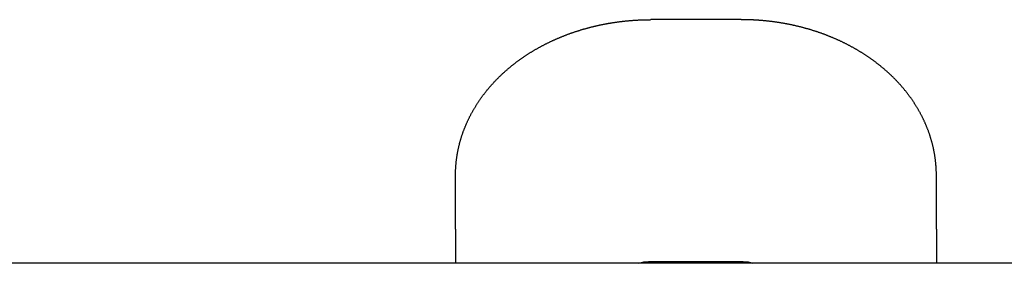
# Model space of a CAD drawing. Extents: x -5181 to 31991, y -2365 to 22251.
# Tile 31 of 39: x -1086 to -431, y 18777 to 18939. Entities that reach past the tile are written whole.
import ezdxf

# ---------------------------------------------------------------- set-up
doc = ezdxf.new("R2010")
doc.units = 0
doc.layers.get('0').update_dxf_attribs({"linetype": 'CONTINUOUS'})

msp = doc.modelspace()

# ---------------------------------------------------------------- linework, layer by layer
at = {"color": 104, "linetype": 'Continuous'}
for p, q in [((-606.19, 18939.23), (-666.19, 18939.23)), ((-796.19, 18799.66), (-796.19, 18835.52)), ((-476.19, 18799.66), (-476.19, 18835.52)), ((-796.19, 18799.66), (-796.19, 18776.9)), ((-476.19, 18799.66), (-476.19, 18776.9)), ((16.45, 18776.9), (-1690.93, 18776.9)), ((-1065.89, 18776.9), (-1065.9, 18776.9)), ((-604.69, 18777.8), (-667.69, 18777.8))]:
    msp.add_line(p, q, dxfattribs=at)
for centre, major_axis, start_param, end_param in [((-667.61, 18763.42), (19.12, -0.13), 1.579953, 1.936085), ((-604.77, 18763.42), (19.12, 0.13), 1.205508, 1.56164)]:
    msp.add_ellipse(centre, major_axis=major_axis, ratio=0.75201, start_param=start_param, end_param=end_param, dxfattribs=at)
for points in [[(-796.19, 18835.52), (-796.19, 18835.78), (-796.19, 18836.3), (-796.18, 18837.09), (-796.16, 18837.87), (-796.13, 18838.65), (-796.1, 18839.44), (-796.06, 18840.22), (-796.01, 18841), (-795.96, 18841.79), (-795.89, 18842.57), (-795.82, 18843.35), (-795.75, 18844.13), (-795.66, 18844.91), (-795.57, 18845.69), (-795.47, 18846.47), (-795.37, 18847.24), (-795.25, 18848.02), (-795.13, 18848.79), (-795.01, 18849.57), (-794.87, 18850.34), (-794.73, 18851.11), (-794.58, 18851.88), (-794.43, 18852.65), (-794.26, 18853.42), (-794.09, 18854.18), (-793.92, 18854.94), (-793.73, 18855.71), (-793.54, 18856.47), (-793.34, 18857.23), (-793.14, 18857.98), (-792.93, 18858.74), (-792.71, 18859.49), (-792.48, 18860.24), (-792.25, 18860.99), (-792.01, 18861.74), (-791.77, 18862.48), (-791.52, 18863.23), (-791.26, 18863.97), (-790.99, 18864.7), (-790.72, 18865.44), (-790.44, 18866.17), (-790.16, 18866.9), (-789.87, 18867.63), (-789.57, 18868.36), (-789.27, 18869.08), (-788.96, 18869.8), (-788.64, 18870.52), (-788.32, 18871.23), (-787.99, 18871.95), (-787.66, 18872.65), (-787.32, 18873.36), (-786.97, 18874.06), (-786.62, 18874.77), (-786.26, 18875.46), (-785.9, 18876.16), (-785.53, 18876.85), (-785.15, 18877.54), (-784.77, 18878.22), (-784.38, 18878.9), (-783.99, 18879.58), (-783.59, 18880.26), (-783.19, 18880.93), (-782.78, 18881.6), (-782.37, 18882.27), (-781.95, 18882.93), (-781.52, 18883.59), (-781.09, 18884.24), (-780.66, 18884.89), (-780.21, 18885.54), (-779.77, 18886.19), (-779.32, 18886.83), (-778.86, 18887.47), (-778.4, 18888.1), (-777.94, 18888.73), (-777.46, 18889.36), (-776.99, 18889.98), (-776.51, 18890.6), (-776.02, 18891.22), (-775.53, 18891.83), (-775.04, 18892.44), (-774.54, 18893.04), (-774.04, 18893.64), (-773.53, 18894.24), (-773.02, 18894.84), (-772.5, 18895.43), (-771.98, 18896.01), (-771.45, 18896.59), (-770.92, 18897.17), (-770.39, 18897.75), (-769.85, 18898.32), (-769.31, 18898.88), (-768.77, 18899.45), (-768.22, 18900), (-767.66, 18900.56), (-767.1, 18901.11), (-766.54, 18901.66), (-765.98, 18902.2), (-765.41, 18902.74), (-764.83, 18903.28), (-764.26, 18903.81), (-763.68, 18904.33), (-763.09, 18904.86), (-762.51, 18905.38), (-761.91, 18905.89), (-761.32, 18906.4), (-760.72, 18906.91), (-760.12, 18907.41), (-759.52, 18907.91), (-758.91, 18908.41), (-758.3, 18908.9), (-757.68, 18909.39), (-757.07, 18909.87), (-756.45, 18910.35), (-755.82, 18910.82), (-755.19, 18911.29), (-754.57, 18911.76), (-753.93, 18912.22), (-753.3, 18912.68), (-752.66, 18913.14), (-752.02, 18913.59), (-751.37, 18914.04), (-750.73, 18914.48), (-750.08, 18914.92), (-749.42, 18915.35), (-748.77, 18915.78), (-748.11, 18916.21), (-747.45, 18916.63), (-746.79, 18917.05), (-746.12, 18917.47), (-745.45, 18917.88), (-744.78, 18918.28), (-744.11, 18918.69), (-743.44, 18919.08), (-742.76, 18919.48), (-742.08, 18919.87), (-741.4, 18920.26), (-740.71, 18920.64), (-740.02, 18921.02), (-739.34, 18921.39), (-738.64, 18921.76), (-737.95, 18922.13), (-737.26, 18922.49), (-736.56, 18922.85), (-735.86, 18923.2), (-735.16, 18923.55), (-734.45, 18923.9), (-733.75, 18924.24), (-733.04, 18924.58), (-732.33, 18924.92), (-731.62, 18925.25), (-730.91, 18925.57), (-730.19, 18925.9), (-729.48, 18926.22), (-728.76, 18926.53), (-728.04, 18926.84), (-727.32, 18927.15), (-726.6, 18927.45), (-725.87, 18927.75), (-725.14, 18928.04), (-724.42, 18928.34), (-723.69, 18928.62), (-722.96, 18928.91), (-722.22, 18929.19), (-721.49, 18929.46), (-720.75, 18929.73), (-720.02, 18930), (-719.28, 18930.26), (-718.54, 18930.52), (-717.8, 18930.78), (-717.06, 18931.03), (-716.31, 18931.28), (-715.57, 18931.52), (-714.82, 18931.76), (-714.07, 18932), (-713.32, 18932.23), (-712.57, 18932.46), (-711.82, 18932.69), (-711.07, 18932.91), (-710.32, 18933.12), (-709.56, 18933.34), (-708.81, 18933.55), (-708.05, 18933.75), (-707.29, 18933.95), (-706.53, 18934.15), (-705.77, 18934.35), (-705.01, 18934.54), (-704.25, 18934.72), (-703.49, 18934.91), (-702.73, 18935.08), (-701.96, 18935.26), (-701.2, 18935.43), (-700.43, 18935.6), (-699.66, 18935.76), (-698.9, 18935.92), (-698.13, 18936.08), (-697.36, 18936.23), (-696.59, 18936.38), (-695.82, 18936.52), (-695.05, 18936.66), (-694.28, 18936.8), (-693.5, 18936.93), (-692.73, 18937.06), (-691.96, 18937.19), (-691.18, 18937.31), (-690.41, 18937.43), (-689.63, 18937.54), (-688.85, 18937.65), (-688.08, 18937.76), (-687.3, 18937.86), (-686.52, 18937.96), (-685.74, 18938.06), (-684.97, 18938.15), (-684.19, 18938.24), (-683.41, 18938.32), (-682.63, 18938.4), (-681.85, 18938.48), (-681.07, 18938.55), (-680.28, 18938.62), (-679.5, 18938.69), (-678.72, 18938.75), (-677.94, 18938.81), (-677.16, 18938.86), (-676.38, 18938.91), (-675.59, 18938.96), (-674.81, 18939), (-674.03, 18939.04), (-673.24, 18939.08), (-672.46, 18939.11), (-671.68, 18939.14), (-670.89, 18939.16), (-670.11, 18939.18), (-669.33, 18939.2), (-668.54, 18939.21), (-667.76, 18939.22), (-666.97, 18939.22), (-666.45, 18939.23), (-666.19, 18939.23)], [(-476.19, 18835.52), (-476.19, 18835.78), (-476.19, 18836.3), (-476.2, 18837.09), (-476.22, 18837.87), (-476.25, 18838.65), (-476.28, 18839.44), (-476.32, 18840.22), (-476.37, 18841), (-476.42, 18841.79), (-476.49, 18842.57), (-476.55, 18843.35), (-476.63, 18844.13), (-476.72, 18844.91), (-476.81, 18845.69), (-476.91, 18846.47), (-477.01, 18847.24), (-477.12, 18848.02), (-477.25, 18848.79), (-477.37, 18849.57), (-477.51, 18850.34), (-477.65, 18851.11), (-477.8, 18851.88), (-477.95, 18852.65), (-478.12, 18853.42), (-478.29, 18854.18), (-478.46, 18854.94), (-478.65, 18855.71), (-478.84, 18856.47), (-479.04, 18857.23), (-479.24, 18857.98), (-479.45, 18858.74), (-479.67, 18859.49), (-479.9, 18860.24), (-480.13, 18860.99), (-480.37, 18861.74), (-480.61, 18862.48), (-480.86, 18863.23), (-481.12, 18863.97), (-481.39, 18864.7), (-481.66, 18865.44), (-481.94, 18866.17), (-482.22, 18866.9), (-482.51, 18867.63), (-482.81, 18868.36), (-483.11, 18869.08), (-483.42, 18869.8), (-483.74, 18870.52), (-484.06, 18871.23), (-484.39, 18871.95), (-484.72, 18872.65), (-485.06, 18873.36), (-485.41, 18874.06), (-485.76, 18874.77), (-486.12, 18875.46), (-486.48, 18876.16), (-486.85, 18876.85), (-487.23, 18877.54), (-487.61, 18878.22), (-487.99, 18878.9), (-488.39, 18879.58), (-488.79, 18880.26), (-489.19, 18880.93), (-489.6, 18881.6), (-490.01, 18882.27), (-490.43, 18882.93), (-490.86, 18883.59), (-491.29, 18884.24), (-491.72, 18884.89), (-492.16, 18885.54), (-492.61, 18886.19), (-493.06, 18886.83), (-493.52, 18887.47), (-493.98, 18888.1), (-494.44, 18888.73), (-494.91, 18889.36), (-495.39, 18889.98), (-495.87, 18890.6), (-496.36, 18891.22), (-496.84, 18891.83), (-497.34, 18892.44), (-497.84, 18893.04), (-498.34, 18893.64), (-498.85, 18894.24), (-499.36, 18894.84), (-499.88, 18895.43), (-500.4, 18896.01), (-500.92, 18896.59), (-501.45, 18897.17), (-501.99, 18897.75), (-502.53, 18898.32), (-503.07, 18898.88), (-503.61, 18899.45), (-504.16, 18900), (-504.72, 18900.56), (-505.28, 18901.11), (-505.84, 18901.66), (-506.4, 18902.2), (-506.97, 18902.74), (-507.54, 18903.28), (-508.12, 18903.81), (-508.7, 18904.33), (-509.29, 18904.86), (-509.87, 18905.38), (-510.46, 18905.89), (-511.06, 18906.4), (-511.66, 18906.91), (-512.26, 18907.41), (-512.86, 18907.91), (-513.47, 18908.41), (-514.08, 18908.9), (-514.7, 18909.39), (-515.31, 18909.87), (-515.93, 18910.35), (-516.56, 18910.82), (-517.18, 18911.29), (-517.81, 18911.76), (-518.45, 18912.22), (-519.08, 18912.68), (-519.72, 18913.14), (-520.36, 18913.59), (-521.01, 18914.04), (-521.65, 18914.48), (-522.3, 18914.92), (-522.96, 18915.35), (-523.61, 18915.78), (-524.27, 18916.21), (-524.93, 18916.63), (-525.59, 18917.05), (-526.26, 18917.47), (-526.92, 18917.88), (-527.6, 18918.28), (-528.27, 18918.69), (-528.94, 18919.08), (-529.62, 18919.48), (-530.3, 18919.87), (-530.98, 18920.26), (-531.67, 18920.64), (-532.35, 18921.02), (-533.04, 18921.39), (-533.73, 18921.76), (-534.43, 18922.13), (-535.12, 18922.49), (-535.82, 18922.85), (-536.52, 18923.2), (-537.22, 18923.55), (-537.92, 18923.9), (-538.63, 18924.24), (-539.34, 18924.58), (-540.05, 18924.92), (-540.76, 18925.25), (-541.47, 18925.57), (-542.18, 18925.9), (-542.9, 18926.22), (-543.62, 18926.53), (-544.34, 18926.84), (-545.06, 18927.15), (-545.78, 18927.45), (-546.51, 18927.75), (-547.23, 18928.04), (-547.96, 18928.34), (-548.69, 18928.62), (-549.42, 18928.91), (-550.16, 18929.19), (-550.89, 18929.46), (-551.62, 18929.73), (-552.36, 18930), (-553.1, 18930.26), (-553.84, 18930.52), (-554.58, 18930.78), (-555.32, 18931.03), (-556.07, 18931.28), (-556.81, 18931.52), (-557.56, 18931.76), (-558.31, 18932), (-559.05, 18932.23), (-559.8, 18932.46), (-560.56, 18932.69), (-561.31, 18932.91), (-562.06, 18933.12), (-562.82, 18933.34), (-563.57, 18933.55), (-564.33, 18933.75), (-565.09, 18933.95), (-565.84, 18934.15), (-566.6, 18934.35), (-567.36, 18934.54), (-568.13, 18934.72), (-568.89, 18934.91), (-569.65, 18935.08), (-570.42, 18935.26), (-571.18, 18935.43), (-571.95, 18935.6), (-572.71, 18935.76), (-573.48, 18935.92), (-574.25, 18936.08), (-575.02, 18936.23), (-575.79, 18936.38), (-576.56, 18936.52), (-577.33, 18936.66), (-578.1, 18936.8), (-578.88, 18936.93), (-579.65, 18937.06), (-580.42, 18937.19), (-581.2, 18937.31), (-581.97, 18937.43), (-582.75, 18937.54), (-583.52, 18937.65), (-584.3, 18937.76), (-585.08, 18937.86), (-585.86, 18937.96), (-586.63, 18938.06), (-587.41, 18938.15), (-588.19, 18938.24), (-588.97, 18938.32), (-589.75, 18938.4), (-590.53, 18938.48), (-591.31, 18938.55), (-592.09, 18938.62), (-592.88, 18938.69), (-593.66, 18938.75), (-594.44, 18938.81), (-595.22, 18938.86), (-596, 18938.91), (-596.79, 18938.96), (-597.57, 18939), (-598.35, 18939.04), (-599.14, 18939.08), (-599.92, 18939.11), (-600.7, 18939.14), (-601.49, 18939.16), (-602.27, 18939.18), (-603.05, 18939.2), (-603.84, 18939.21), (-604.62, 18939.22), (-605.41, 18939.22), (-605.93, 18939.23), (-606.19, 18939.23)]]:
    msp.add_open_spline(points, degree=3, knots=[0, 0, 0, 0, 0.784139, 1.568241, 2.352318, 3.136383, 3.920448, 4.704524, 5.488611, 6.272704, 7.0568, 7.840896, 8.624989, 9.409079, 10.193167, 10.977255, 11.761342, 12.545429, 13.329518, 14.113606, 14.897695, 15.681784, 16.465872, 17.249959, 18.034046, 18.818134, 19.602221, 20.386307, 21.170393, 21.95448, 22.738566, 23.522652, 24.306737, 25.090822, 25.874907, 26.658992, 27.443077, 28.227161, 29.011244, 29.795328, 30.579411, 31.363495, 32.147577, 32.931658, 33.71574, 34.499822, 35.283904, 36.067984, 36.852064, 37.636144, 38.420224, 39.204304, 39.988383, 40.772461, 41.556539, 42.340618, 43.124696, 43.908773, 44.69285, 45.476926, 46.261003, 47.045079, 47.829155, 48.613229, 49.397304, 50.181378, 50.965453, 51.749526, 52.533599, 53.317671, 54.101744, 54.885817, 55.669889, 56.453959, 57.23803, 58.022101, 58.806172, 59.590242, 60.374311, 61.15838, 61.942449, 62.726518, 63.510587, 64.294654, 65.078721, 65.862788, 66.646855, 67.430922, 68.214988, 68.999053, 69.783119, 70.567184, 71.351249, 72.135313, 72.919376, 73.703439, 74.487503, 75.271567, 76.055632, 76.839696, 77.62376, 78.407822, 79.191883, 79.975941, 80.759994, 81.544043, 82.32809, 83.112136, 83.89618, 84.680225, 85.464269, 86.248313, 87.032357, 87.816401, 88.600444, 89.384488, 90.168532, 90.952575, 91.736619, 92.520662, 93.304704, 94.088744, 94.872785, 95.656827, 96.440872, 97.22492, 98.008972, 98.793028, 99.577085, 100.361143, 101.145199, 101.929254, 102.713308, 103.497361, 104.281415, 105.065467, 105.84952, 106.633572, 107.417625, 108.201678, 108.985731, 109.769783, 110.553835, 111.337887, 112.121938, 112.90599, 113.690042, 114.474092, 115.258143, 116.042194, 116.826245, 117.610295, 118.394346, 119.178395, 119.962445, 120.746495, 121.530545, 122.314595, 123.098644, 123.882693, 124.666742, 125.450791, 126.23484, 127.018889, 127.802937, 128.586986, 129.371034, 130.155083, 130.939131, 131.723179, 132.507226, 133.291274, 134.075322, 134.859369, 135.643417, 136.427464, 137.211511, 137.995558, 138.779605, 139.563652, 140.347699, 141.131746, 141.915792, 142.699839, 143.483885, 144.267932, 145.051978, 145.836024, 146.62007, 147.404116, 148.188162, 148.972208, 149.756254, 150.5403, 151.324345, 152.108391, 152.892437, 153.676482, 154.460527, 155.244573, 156.028618, 156.812663, 157.596709, 158.380754, 159.164799, 159.948844, 160.732889, 161.516934, 162.300979, 163.085023, 163.869068, 164.653113, 165.437158, 166.221202, 167.005247, 167.789292, 168.573337, 169.357381, 170.141426, 170.92547, 171.709514, 172.493557, 173.277601, 174.061646, 174.845691, 175.629737, 176.413784, 177.19783, 177.981876, 178.765919, 179.54996, 180.333997, 181.118032, 181.902069, 182.686111, 183.470161, 184.254224, 184.254224, 184.254224, 184.254224], dxfattribs=at)

doc.saveas('drawing.dxf')
